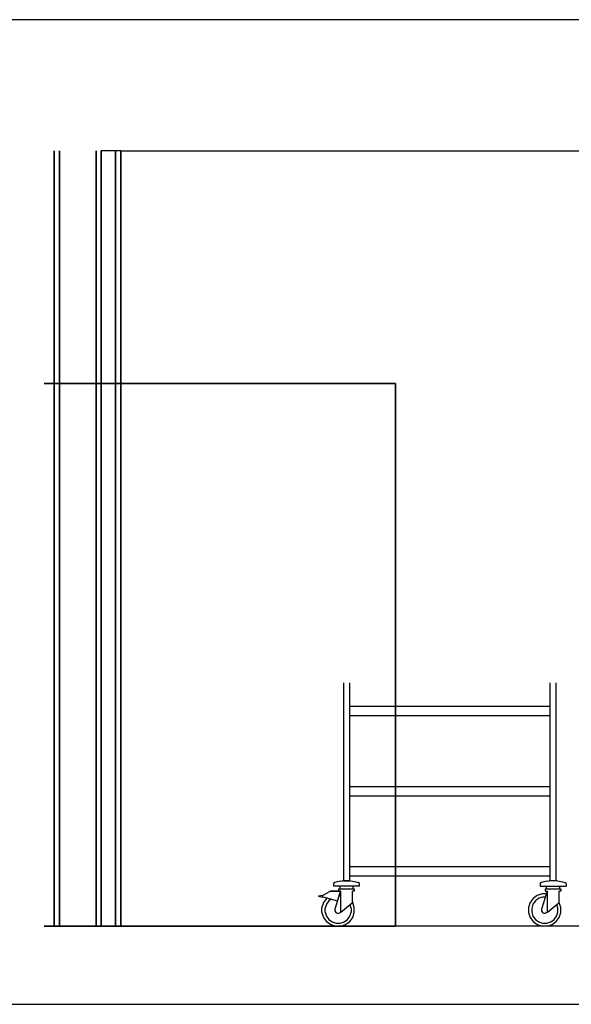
# Model space of a CAD drawing. Header units: millimetres. Extents: x 0 to 40100, y 0 to 29075.
# Tile 91 of 119: x 25306 to 27443, y 5697 to 9507. Entities that reach past the tile are written whole.
import ezdxf

# ---------------------------------------------------------------- set-up
doc = ezdxf.new("R2010")
doc.units = ezdxf.units.MM
doc.header["$MEASUREMENT"] = 0
doc.linetypes.add('AUSGEZOGEN', pattern=[0, 0])
doc.layers.get('0').update_dxf_attribs({"linetype": 'CONTINUOUS'})
for name, color, linetype, true_color in [('ibmp_KT_Einrichtung', 7, 'AUSGEZOGEN', 0x000080), ('ibmp_KT_Fenster_Türen_Durchbrüche', 7, 'AUSGEZOGEN', 0x008080), ('ibmp_KT_Geräte_Ansicht', 1, 'AUSGEZOGEN', 0xff0000), ('ibmp_KT_Grundriss', 6, 'AUSGEZOGEN', 0xff00ff), ('ibmp_KT_Positionsnummern', 7, 'AUSGEZOGEN', 0x800000)]:
    doc.layers.add(name, color=color, linetype=linetype, true_color=true_color)
doc.layers.add('IBMP_KT_GR', color=7, linetype='AUSGEZOGEN')
doc.styles.get("Standard").update_dxf_attribs({"font": 'TXT.SHX'})

# ---------------------------------------------------------------- blocks, each defined once
blk = doc.blocks.new('BLOCK_00275')
at = {"layer": 'ibmp_KT_Einrichtung', "color": 0, "linetype": 'AUSGEZOGEN', "true_color": 0x000000}
for p, q in [((26560.21, 6940.32), (26560.21, 6175.1)), ((26584.22, 6940.32), (26584.22, 6175.1)), ((27360.21, 6175.1), (27360.21, 6940.32)), ((27384.22, 6175.1), (27384.22, 6940.32)), ((27360.21, 6849.1), (26584.22, 6849.1)), ((26584.22, 6814.1), (27360.21, 6814.1)), ((27360.21, 6539.1), (26584.22, 6539.1)), ((26584.22, 6504.1), (27360.21, 6504.1)), ((27360.21, 6229.1), (26584.22, 6229.1)), ((26549.23, 6173.52), (26536.42, 6171.26)), ((26549.23, 6173.52), (26556.56, 6174.1)), ((26587.85, 6174.1), (26556.56, 6174.1)), ((26560.21, 6175.1), (26584.22, 6175.1)), ((26584.22, 6194.1), (27360.21, 6194.1)), ((26587.85, 6174.1), (26595.19, 6173.52)), ((26595.19, 6173.52), (26608, 6171.26)), ((27349.23, 6173.52), (27336.42, 6171.26)), ((27349.23, 6173.52), (27356.56, 6174.1)), ((27387.85, 6174.1), (27356.56, 6174.1)), ((27384.22, 6175.1), (27360.21, 6175.1)), ((27387.85, 6174.1), (27395.19, 6173.52)), ((27395.19, 6173.52), (27408, 6171.26)), ((26509.72, 6134.1), (26479.83, 6117.92)), ((26549.9, 6134.1), (26509.72, 6134.1)), ((26509.72, 6134.1), (26548.8, 6134.06)), ((26527.1, 6168.12), (26522.22, 6164.44)), ((26522.22, 6164.44), (26522.22, 6154.1)), ((26622.22, 6154.1), (26522.22, 6154.1)), ((26536.42, 6171.26), (26527.1, 6168.12)), ((26548.82, 6134.1), (26527.22, 6064.84)), ((26542.22, 6144.1), (26602.22, 6144.1)), ((26542.22, 6134.1), (26542.22, 6144.1)), ((26547.22, 6144.1), (26547.22, 6154.1)), ((26548.82, 6134.1), (26548.82, 6052.24)), ((26549.9, 6053.12), (26549.9, 6134.1)), ((26602.22, 6134.1), (26595.6, 6134.1)), ((26595.6, 6090.02), (26595.6, 6134.1)), ((26597.22, 6154.1), (26597.22, 6144.1)), ((26602.22, 6144.1), (26602.22, 6134.1)), ((26608, 6171.26), (26617.32, 6168.12)), ((26622.22, 6164.44), (26617.32, 6168.12)), ((26622.22, 6154.1), (26622.22, 6164.44)), ((27327.1, 6168.12), (27322.22, 6164.44)), ((27322.22, 6164.44), (27322.22, 6154.1)), ((27322.22, 6154.1), (27422.22, 6154.1)), ((27336.42, 6171.26), (27327.1, 6168.12)), ((27348.82, 6134.1), (27327.22, 6064.84)), ((27342.22, 6144.1), (27402.22, 6144.1)), ((27342.22, 6134.1), (27342.22, 6144.1)), ((27342.22, 6134.1), (27349.9, 6134.1)), ((27347.22, 6144.1), (27347.22, 6154.1)), ((27348.82, 6134.1), (27348.82, 6052.24)), ((27349.9, 6053.12), (27349.9, 6134.1)), ((27402.22, 6134.1), (27395.6, 6134.1)), ((27395.6, 6090.02), (27395.6, 6134.1)), ((27397.22, 6154.1), (27397.22, 6144.1)), ((27402.22, 6144.1), (27402.22, 6134.1)), ((27408, 6171.26), (27417.32, 6168.12)), ((27422.22, 6164.44), (27417.32, 6168.12)), ((27422.22, 6164.44), (27422.22, 6154.1)), ((26464.22, 6116.84), (26478.83, 6119.06)), ((26464.22, 6116.84), (26464.22, 6115.54)), ((26464.22, 6115.54), (26478.83, 6111.52)), ((26478.83, 6111.52), (26478.83, 6119.06)), ((26479.83, 6112.92), (26479.83, 6117.92)), ((26479.83, 6112.92), (26537.26, 6097.08)), ((26494.97, 6106.36), (26483.31, 6090.32)), ((26503.57, 6097.74), (26494.15, 6084.82)), ((26497.36, 6108.08), (26494.97, 6106.36)), ((26512.15, 6104), (26503.57, 6097.74)), ((26537.26, 6097.08), (26548.8, 6134.06)), ((26541.95, 6112.1), (26541.96, 6112.1)), ((26545.69, 6124.1), (26545.7, 6124.1)), ((26548.8, 6134.06), (26547.35, 6129.42)), ((27294.97, 6106.36), (27283.31, 6090.32)), ((27303.57, 6097.74), (27294.15, 6084.82)), ((27310.99, 6118), (27294.97, 6106.36)), ((27316.5, 6107.16), (27303.57, 6097.74)), ((27329.82, 6124.1), (27310.99, 6118)), ((27331.72, 6112.1), (27316.5, 6107.16)), ((27345.7, 6124.1), (27329.82, 6124.1)), ((27341.96, 6112.1), (27331.72, 6112.1)), ((26483.31, 6090.32), (26477.22, 6071.5)), ((26477.22, 6051.7), (26477.22, 6071.5)), ((26494.15, 6084.82), (26489.22, 6069.6)), ((26489.22, 6053.6), (26489.22, 6069.6)), ((26527.22, 6064.84), (26527.22, 6058.34)), ((26527.22, 6058.34), (26530.47, 6052.34)), ((26550.01, 6053.2), (26564.42, 6064.84)), ((26564.42, 6064.84), (26580.01, 6077.44)), ((26580.01, 6077.44), (26594.42, 6089.06)), ((26590.21, 6069.6), (26586.08, 6082.34)), ((26590.21, 6069.6), (26590.21, 6053.6)), ((26594.42, 6089.06), (26595.6, 6090.02)), ((26596.1, 6090.32), (26595.6, 6091.02)), ((26602.22, 6071.5), (26596.1, 6090.32)), ((26602.22, 6051.7), (26602.22, 6071.5)), ((27283.31, 6090.32), (27277.22, 6071.5)), ((27277.22, 6071.5), (27277.22, 6051.7)), ((27294.15, 6084.82), (27289.22, 6069.6)), ((27289.22, 6069.6), (27289.22, 6053.6)), ((27327.22, 6064.84), (27327.22, 6058.34)), ((27327.22, 6058.34), (27330.47, 6052.34)), ((27350.01, 6053.2), (27364.42, 6064.84)), ((27364.42, 6064.84), (27380.01, 6077.44)), ((27380.01, 6077.44), (27394.42, 6089.06)), ((27390.21, 6069.6), (27386.08, 6082.34)), ((27390.21, 6053.6), (27390.21, 6069.6)), ((27394.42, 6089.06), (27395.6, 6090.02)), ((27396.1, 6090.32), (27395.6, 6091.02)), ((27402.22, 6071.5), (27396.1, 6090.32)), ((27402.22, 6051.7), (27402.22, 6071.5)), ((26477.22, 6051.7), (26483.31, 6032.88)), ((26483.31, 6032.88), (26494.97, 6016.86)), ((26489.22, 6053.6), (26494.15, 6038.4)), ((26494.15, 6038.4), (26503.57, 6025.44)), ((26503.57, 6025.44), (26516.5, 6016.06)), ((26530.47, 6052.34), (26536.46, 6049.1)), ((26536.46, 6049.1), (26542.97, 6049.1)), ((26542.97, 6049.1), (26548.79, 6052.26)), ((26548.82, 6052.24), (26549.9, 6053.12)), ((26549.9, 6053.12), (26550.01, 6053.2)), ((26562.91, 6016.06), (26575.87, 6025.44)), ((26575.87, 6025.44), (26585.27, 6038.4)), ((26584.45, 6016.86), (26596.1, 6032.88)), ((26585.27, 6038.4), (26590.21, 6053.6)), ((26596.1, 6032.88), (26602.22, 6051.7)), ((27277.22, 6051.7), (27283.31, 6032.88)), ((27283.31, 6032.88), (27294.97, 6016.86)), ((27289.22, 6053.6), (27294.15, 6038.4)), ((27294.15, 6038.4), (27303.57, 6025.44)), ((27303.57, 6025.44), (27316.5, 6016.06)), ((27330.47, 6052.34), (27336.46, 6049.1)), ((27336.46, 6049.1), (27342.97, 6049.1)), ((27348.79, 6052.26), (27342.97, 6049.1)), ((27348.82, 6052.24), (27349.9, 6053.12)), ((27349.9, 6053.12), (27350.01, 6053.2)), ((27362.91, 6016.06), (27375.87, 6025.44)), ((27375.87, 6025.44), (27385.27, 6038.4)), ((27384.45, 6016.86), (27396.1, 6032.88)), ((27385.27, 6038.4), (27390.21, 6053.6)), ((27396.1, 6032.88), (27402.22, 6051.7)), ((26494.97, 6016.86), (26510.99, 6005.22)), ((26510.99, 6005.22), (26529.82, 5999.1)), ((26516.5, 6016.06), (26531.72, 6011.1)), ((26529.82, 5999.1), (26549.62, 5999.1)), ((26531.72, 6011.1), (26547.71, 6011.1)), ((26547.71, 6011.1), (26562.91, 6016.06)), ((26549.62, 5999.1), (26568.43, 6005.22)), ((26568.43, 6005.22), (26584.45, 6016.86)), ((27294.97, 6016.86), (27310.99, 6005.22)), ((27310.99, 6005.22), (27329.82, 5999.1)), ((27316.5, 6016.06), (27331.72, 6011.1)), ((27349.62, 5999.1), (27329.82, 5999.1)), ((27331.72, 6011.1), (27347.71, 6011.1)), ((27347.71, 6011.1), (27362.91, 6016.06)), ((27349.62, 5999.1), (27368.43, 6005.22)), ((27368.43, 6005.22), (27384.45, 6016.86))]:
    blk.add_line(p, q, dxfattribs=at)
at = {"layer": 'ibmp_KT_Fenster_Türen_Durchbrüche', "color": 0, "linetype": 'AUSGEZOGEN', "true_color": 0x000000}
for p, q in [((26761.22, 8099.1), (25401.22, 8099.1)), ((25401.22, 8099.1), (26761.22, 8099.1)), ((26761.22, 5999.1), (26761.22, 8099.1)), ((26761.22, 8099.1), (26761.22, 5999.1)), ((26761.22, 5999.1), (26761.22, 8049.1)), ((26761.22, 8049.1), (26761.22, 5999.1)), ((26761.22, 5999.1), (26761.22, 8049.1)), ((26761.22, 8049.1), (26761.22, 5999.1)), ((26761.22, 8034.1), (26761.22, 5999.1)), ((26761.22, 5999.1), (25401.22, 5999.1)), ((25401.22, 5999.1), (26761.22, 5999.1))]:
    blk.add_line(p, q, dxfattribs=at)
at = {"layer": 'ibmp_KT_Grundriss', "color": 0, "linetype": 'AUSGEZOGEN', "true_color": 0x000000}
for p, q in [((25440.1, 8999.09), (25440.1, 5999.1)), ((25440.1, 5999.1), (25440.1, 8999.09)), ((25460.1, 8999.09), (25460.1, 5999.1)), ((25460.1, 5999.1), (25460.1, 8999.09)), ((25602.6, 8999.09), (25602.6, 5999.1)), ((25602.6, 5999.1), (25602.6, 8999.09)), ((25697.6, 8999.09), (25622.6, 8999.09)), ((25677.6, 8999.09), (25622.6, 8999.09)), ((25622.6, 8999.09), (25622.6, 5999.1)), ((25622.6, 5999.1), (25622.6, 8999.09)), ((25622.6, 5999.1), (25622.6, 8999.09)), ((25622.6, 5999.1), (25622.6, 8999.09)), ((25677.6, 8999.09), (25677.6, 5999.1)), ((25677.6, 8999.09), (25677.6, 5999.1)), ((25677.6, 5999.1), (25677.6, 8999.09)), ((25697.6, 8999.09), (25697.6, 5999.1)), ((25697.6, 8999.09), (25697.6, 5999.1)), ((25697.6, 5999.1), (25697.6, 8999.09)), ((25697.6, 5999.1), (25697.6, 8999.09)), ((25697.6, 8999.09), (31372.6, 8999.09)), ((25622.6, 5999.1), (25697.6, 5999.1)), ((25622.6, 5999.1), (25677.6, 5999.1)), ((31372.6, 5999.1), (25697.6, 5999.1))]:
    blk.add_line(p, q, dxfattribs=at)
at = {"layer": 'ibmp_KT_Positionsnummern', "color": 0, "linetype": 'AUSGEZOGEN', "true_color": 0x000000}
for p, q in [((26761.22, 6949.1), (26761.22, 7069.1)), ((26761.22, 7069.1), (26761.22, 6949.1)), ((26761.22, 7059.1), (26761.22, 7069.1)), ((26761.22, 7059.1), (26761.22, 7050.1)), ((26761.22, 7050.1), (26761.22, 7059.1)), ((26761.22, 7059.1), (26761.22, 7051.1)), ((26761.22, 7035.1), (26761.22, 7051.1)), ((26761.22, 7050.1), (26761.22, 7038.1)), ((26761.22, 7038.1), (26761.22, 7050.1)), ((26761.22, 7038.1), (26761.22, 7029.1)), ((26761.22, 7029.1), (26761.22, 7038.1)), ((26761.22, 7029.1), (26761.22, 7035.1)), ((26761.22, 6949.1), (26761.22, 7029.1)), ((26761.22, 6994.1), (26761.22, 6969.1)), ((26761.22, 6969.1), (26761.22, 6994.1))]:
    blk.add_line(p, q, dxfattribs=at)
at = {"color": 0, "true_color": 0x000000}
blk.add_attdef('', (0, 0), '', height=1, dxfattribs=at)

msp = doc.modelspace()

# ---------------------------------------------------------------- linework, layer by layer
at = {"layer": 'ibmp_KT_Geräte_Ansicht', "color": 0, "linetype": 'AUSGEZOGEN', "true_color": 0x000000}
for p, q in [((33808.71, 9506.94), (21909.71, 9506.94)), ((21909.71, 5696.94), (33808.71, 5696.94))]:
    msp.add_line(p, q, dxfattribs=at)

# ---------------------------------------------------------------- block references
at = {"layer": 'IBMP_KT_GR', "color": 0, "true_color": 0x000000}
msp.add_blockref('BLOCK_00275', (0, 0), dxfattribs=at)

doc.saveas('drawing.dxf')
